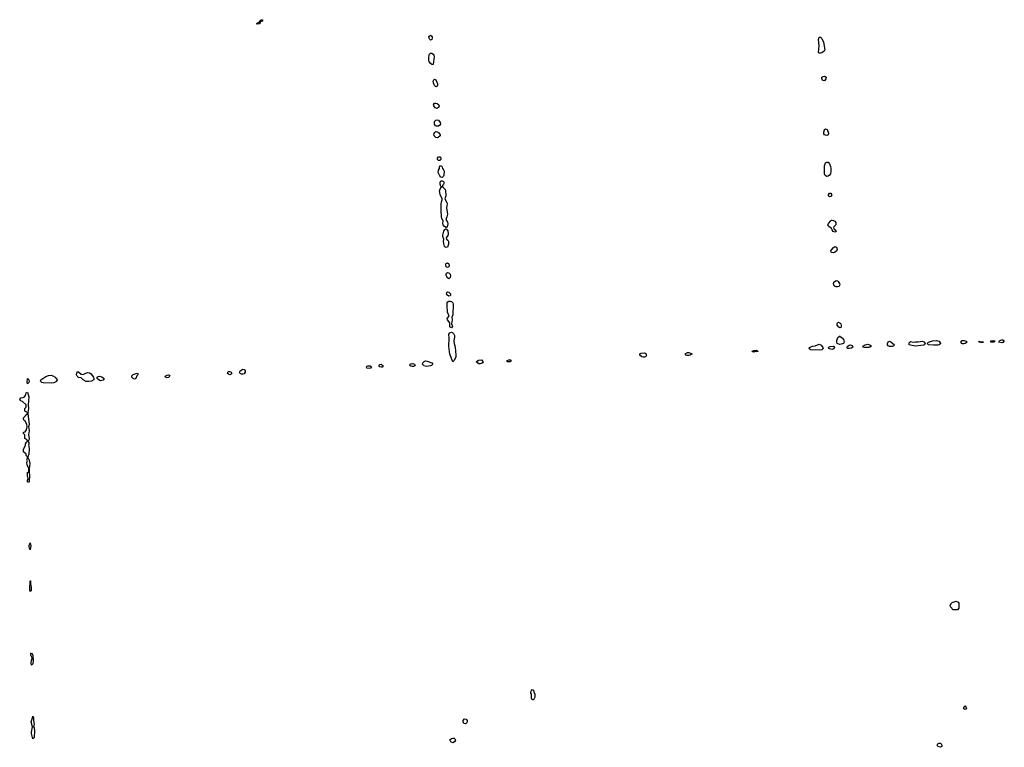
# Model space of a CAD drawing. Header units: inches. Extents: x 2735672 to 2903319, y 894031 to 1029782.
# Tile 15 of 167: x 2743808 to 2758910, y 1016718 to 1027873. Entities that reach past the tile are written whole.
import ezdxf

# ---------------------------------------------------------------- set-up
doc = ezdxf.new("R2010")
doc.units = ezdxf.units.IN
doc.header["$MEASUREMENT"] = 0
for name, color, linetype in [('C7041', 7, 'Continuous'), ('C7042', 7, 'Continuous'), ('C7051', 7, 'Continuous'), ('C7052', 7, 'Continuous')]:
    doc.layers.add(name, color=color, linetype=linetype)

msp = doc.modelspace()

# ---------------------------------------------------------------- linework, layer by layer
at = {"layer": 'C7041', "color": 4, "elevation": 16}
for points in [[(2743970, 1019746), (2743958, 1019770), (2743955, 1019790), (2743955, 1019810), (2743970, 1019852), (2743981, 1019810)], [(2743970, 1019106), (2743961, 1019130), (2743970, 1019272), (2743974, 1019270), (2743972, 1019230), (2743985, 1019170), (2743982, 1019118)], [(2743990, 1017978), (2743983, 1018010), (2743990, 1018054), (2743998, 1018070), (2743998, 1018090), (2743981, 1018130), (2743979, 1018150), (2743990, 1018165), (2744010, 1018132), (2744014, 1018050), (2744010, 1017998)], [(2744010, 1016848), (2743989, 1016930), (2743989, 1016950), (2744007, 1017030), (2743984, 1017110), (2744007, 1017170), (2744010, 1017194), (2744022, 1017170), (2744019, 1017130), (2744028, 1017072), (2744022, 1017030), (2744030, 1017014), (2744034, 1016970), (2744030, 1016868)]]:
    msp.add_lwpolyline(points, close=True, dxfattribs=at)
at = {"layer": 'C7042', "color": 4, "elevation": 16}
for points in [[(2747450, 1027805), (2747438, 1027810), (2747450, 1027822), (2747474, 1027834), (2747486, 1027834), (2747490, 1027854), (2747502, 1027858), (2747507, 1027873), (2747530, 1027871), (2747531, 1027849), (2747498, 1027842), (2747490, 1027809)], [(2749350, 1022544), (2749330, 1022550), (2749315, 1022570), (2749334, 1022586), (2749350, 1022590), (2749364, 1022584), (2749379, 1022570), (2749379, 1022550), (2749370, 1022546)], [(2749830, 1022557), (2749810, 1022559), (2749794, 1022570), (2749799, 1022590), (2749830, 1022602), (2749850, 1022598), (2749864, 1022590), (2749876, 1022570), (2749870, 1022565), (2749850, 1022557)], [(2744770, 1022431), (2744790, 1022436), (2744810, 1022451), (2744850, 1022466), (2744879, 1022459), (2744902, 1022442), (2744920, 1022420), (2744939, 1022390), (2744946, 1022370), (2744944, 1022350), (2744910, 1022329), (2744870, 1022324), (2744826, 1022326), (2744781, 1022350), (2744750, 1022384), (2744709, 1022389), (2744689, 1022409), (2744681, 1022430), (2744690, 1022472), (2744710, 1022474), (2744750, 1022438)], [(2745570, 1022361), (2745546, 1022370), (2745529, 1022390), (2745529, 1022411), (2745546, 1022434), (2745610, 1022456), (2745622, 1022450), (2745622, 1022430), (2745606, 1022414), (2745590, 1022370)], [(2747030, 1022430), (2747010, 1022438), (2746997, 1022450), (2747001, 1022470), (2747010, 1022477), (2747030, 1022478), (2747050, 1022471), (2747062, 1022450), (2747050, 1022438)], [(2747230, 1022439), (2747210, 1022440), (2747189, 1022450), (2747179, 1022470), (2747189, 1022490), (2747230, 1022513), (2747250, 1022510), (2747264, 1022490), (2747265, 1022470), (2747250, 1022446)], [(2749170, 1022524), (2749134, 1022530), (2749125, 1022550), (2749137, 1022563), (2749150, 1022568), (2749184, 1022564), (2749202, 1022550), (2749190, 1022528)], [(2743930, 1022288), (2743925, 1022310), (2743930, 1022374), (2743938, 1022358), (2743950, 1022354), (2743952, 1022330), (2743950, 1022309), (2743938, 1022302)], [(2744290, 1022300), (2744167, 1022307), (2744149, 1022310), (2744130, 1022325), (2744127, 1022333), (2744134, 1022350), (2744210, 1022403), (2744250, 1022419), (2744290, 1022421), (2744315, 1022415), (2744350, 1022394), (2744382, 1022350), (2744373, 1022327), (2744330, 1022305)], [(2745050, 1022338), (2745030, 1022343), (2744997, 1022370), (2744997, 1022390), (2745010, 1022403), (2745030, 1022408), (2745070, 1022396), (2745090, 1022384), (2745102, 1022370), (2745090, 1022348), (2745070, 1022339)], [(2746070, 1022383), (2746045, 1022390), (2746041, 1022410), (2746070, 1022424), (2746090, 1022428), (2746103, 1022423), (2746111, 1022410), (2746090, 1022387)], [(2743950, 1020778), (2743926, 1020790), (2743928, 1020812), (2743938, 1020830), (2743938, 1020850), (2743928, 1020870), (2743929, 1020930), (2743942, 1020938), (2743946, 1020950), (2743946, 1020990), (2743922, 1021050), (2743918, 1021090), (2743926, 1021110), (2743918, 1021130), (2743926, 1021150), (2743926, 1021170), (2743906, 1021190), (2743906, 1021210), (2743866, 1021250), (2743868, 1021290), (2743896, 1021344), (2743898, 1021370), (2743910, 1021394), (2743926, 1021410), (2743918, 1021430), (2743886, 1021450), (2743886, 1021510), (2743868, 1021530), (2743868, 1021550), (2743890, 1021552), (2743913, 1021587), (2743922, 1021630), (2743919, 1021670), (2743890, 1021718), (2743878, 1021730), (2743868, 1021750), (2743868, 1021770), (2743890, 1021794), (2743903, 1021817), (2743926, 1021830), (2743926, 1021850), (2743886, 1021870), (2743886, 1021910), (2743907, 1021933), (2743906, 1021970), (2743850, 1022018), (2743826, 1022030), (2743808, 1022050), (2743824, 1022076), (2743860, 1022080), (2743875, 1022085), (2743895, 1022110), (2743906, 1022150), (2743930, 1022162), (2743947, 1022090), (2743938, 1021970), (2743945, 1021910), (2743931, 1021850), (2743931, 1021830), (2743953, 1021670), (2743950, 1021646), (2743942, 1021630), (2743950, 1021610), (2743952, 1021570), (2743945, 1021510), (2743954, 1021450), (2743950, 1021426), (2743934, 1021410), (2743950, 1021390), (2743950, 1021366), (2743945, 1021350), (2743950, 1021334), (2743952, 1021290), (2743950, 1021210), (2743932, 1021170), (2743934, 1021150), (2743950, 1021134), (2743961, 1021070), (2743959, 1021030), (2743951, 1020990), (2743951, 1020930), (2743957, 1020890), (2743955, 1020790)]]:
    msp.add_lwpolyline(points, close=True, dxfattribs=at)
msp.add_lwpolyline([(2750000, 1022575), (2749987, 1022590), (2749989, 1022610), (2750000, 1022623)], dxfattribs=at)
at = {"layer": 'C7051', "color": 4, "elevation": 16}
for points in [[(2758190, 1018828), (2758128, 1018828), (2758086, 1018870), (2758078, 1018890), (2758098, 1018930), (2758110, 1018938), (2758170, 1018958), (2758204, 1018944), (2758212, 1018930), (2758214, 1018850)], [(2751670, 1017446), (2751658, 1017470), (2751658, 1017530), (2751649, 1017549), (2751649, 1017570), (2751658, 1017590), (2751670, 1017602), (2751690, 1017594), (2751692, 1017570), (2751712, 1017530), (2751711, 1017489), (2751690, 1017448)], [(2758310, 1017298), (2758288, 1017310), (2758290, 1017334), (2758310, 1017352), (2758320, 1017340), (2758332, 1017310), (2758330, 1017306)], [(2750650, 1017078), (2750622, 1017082), (2750608, 1017108), (2750608, 1017130), (2750630, 1017152), (2750654, 1017150), (2750672, 1017130), (2750672, 1017110), (2750662, 1017090)], [(2750450, 1016788), (2750421, 1016801), (2750408, 1016830), (2750430, 1016851), (2750450, 1016858), (2750470, 1016858), (2750482, 1016850), (2750491, 1016829), (2750477, 1016803)], [(2757930, 1016718), (2757889, 1016729), (2757882, 1016750), (2757889, 1016770), (2757910, 1016782), (2757930, 1016782), (2757942, 1016770), (2757952, 1016750), (2757950, 1016728)]]:
    msp.add_lwpolyline(points, close=True, dxfattribs=at)
at = {"layer": 'C7052', "color": 4, "elevation": 16}
for points in [[(2750110, 1027558), (2750097, 1027570), (2750088, 1027590), (2750086, 1027614), (2750110, 1027636), (2750130, 1027621), (2750133, 1027613), (2750135, 1027590), (2750130, 1027567)], [(2756090, 1027358), (2756070, 1027358), (2756058, 1027370), (2756070, 1027470), (2756059, 1027570), (2756070, 1027603), (2756090, 1027607), (2756110, 1027587), (2756135, 1027530), (2756157, 1027410), (2756146, 1027390), (2756110, 1027364)], [(2750150, 1027187), (2750130, 1027187), (2750105, 1027205), (2750089, 1027230), (2750084, 1027250), (2750082, 1027290), (2750087, 1027330), (2750094, 1027346), (2750110, 1027359), (2750130, 1027359), (2750150, 1027344), (2750161, 1027330), (2750167, 1027310)], [(2756150, 1026938), (2756130, 1026940), (2756124, 1026944), (2756112, 1026970), (2756114, 1026990), (2756130, 1027004), (2756150, 1027006), (2756176, 1026990), (2756175, 1026965), (2756165, 1026950)], [(2750190, 1026844), (2750170, 1026863), (2750155, 1026905), (2750152, 1026930), (2750159, 1026950), (2750170, 1026959), (2750190, 1026950), (2750216, 1026890), (2750218, 1026870), (2750210, 1026854)], [(2750210, 1026509), (2750182, 1026522), (2750161, 1026550), (2750157, 1026570), (2750168, 1026592), (2750190, 1026594), (2750210, 1026590), (2750238, 1026570), (2750242, 1026550), (2750235, 1026530)], [(2750210, 1026238), (2750201, 1026241), (2750188, 1026248), (2750172, 1026270), (2750173, 1026310), (2750190, 1026333), (2750210, 1026338), (2750230, 1026331), (2750258, 1026298), (2750260, 1026270), (2750250, 1026255), (2750230, 1026241)], [(2750210, 1026064), (2750190, 1026066), (2750166, 1026090), (2750162, 1026110), (2750167, 1026130), (2750175, 1026145), (2750190, 1026158), (2750210, 1026156), (2750230, 1026145), (2750259, 1026110), (2750259, 1026090), (2750230, 1026070)], [(2756190, 1026097), (2756170, 1026100), (2756153, 1026110), (2756144, 1026124), (2756143, 1026150), (2756150, 1026182), (2756154, 1026190), (2756170, 1026201), (2756193, 1026190), (2756214, 1026134), (2756210, 1026109)], [(2750230, 1025715), (2750214, 1025730), (2750214, 1025750), (2750230, 1025768), (2750250, 1025770), (2750263, 1025763), (2750270, 1025750), (2750268, 1025730), (2750250, 1025716)], [(2750290, 1025456), (2750270, 1025459), (2750250, 1025481), (2750227, 1025530), (2750233, 1025567), (2750249, 1025590), (2750246, 1025610), (2750250, 1025631), (2750270, 1025633), (2750276, 1025630), (2750290, 1025611), (2750294, 1025590), (2750310, 1025570), (2750319, 1025550), (2750314, 1025490), (2750307, 1025473)], [(2756190, 1025467), (2756164, 1025485), (2756155, 1025510), (2756152, 1025630), (2756170, 1025678), (2756189, 1025691), (2756210, 1025691), (2756230, 1025661), (2756243, 1025623), (2756250, 1025590), (2756252, 1025550), (2756242, 1025510), (2756231, 1025489), (2756210, 1025472)], [(2750350, 1024678), (2750344, 1024690), (2750323, 1024703), (2750302, 1024730), (2750297, 1024750), (2750304, 1024790), (2750284, 1024824), (2750280, 1024850), (2750272, 1024950), (2750274, 1025050), (2750278, 1025082), (2750289, 1025110), (2750289, 1025130), (2750259, 1025190), (2750250, 1025230), (2750249, 1025250), (2750270, 1025302), (2750286, 1025310), (2750270, 1025318), (2750255, 1025350), (2750256, 1025384), (2750270, 1025401), (2750290, 1025404), (2750310, 1025390), (2750317, 1025370), (2750310, 1025350), (2750294, 1025330), (2750291, 1025310), (2750332, 1025272), (2750338, 1025250), (2750344, 1025190), (2750342, 1025170), (2750327, 1025127), (2750358, 1025070), (2750364, 1025050), (2750355, 1024990), (2750368, 1024890), (2750362, 1024850), (2750343, 1024810), (2750370, 1024770), (2750377, 1024750), (2750369, 1024711)], [(2756230, 1025156), (2756216, 1025170), (2756214, 1025190), (2756230, 1025213), (2756250, 1025215), (2756267, 1025190), (2756250, 1025164)], [(2756310, 1024617), (2756287, 1024627), (2756269, 1024650), (2756262, 1024670), (2756221, 1024701), (2756212, 1024712), (2756206, 1024730), (2756213, 1024750), (2756250, 1024791), (2756262, 1024798), (2756270, 1024801), (2756290, 1024796), (2756310, 1024784), (2756324, 1024764), (2756328, 1024750), (2756326, 1024730), (2756293, 1024690), (2756294, 1024674), (2756302, 1024662), (2756317, 1024650), (2756330, 1024628)], [(2750350, 1024378), (2750330, 1024392), (2750320, 1024410), (2750308, 1024470), (2750313, 1024510), (2750300, 1024550), (2750300, 1024570), (2750314, 1024630), (2750330, 1024655), (2750350, 1024666), (2750374, 1024634), (2750382, 1024590), (2750375, 1024565), (2750347, 1024530), (2750357, 1024510), (2750374, 1024494), (2750384, 1024470), (2750383, 1024430), (2750370, 1024385)], [(2756290, 1024301), (2756263, 1024303), (2756254, 1024310), (2756252, 1024330), (2756263, 1024350), (2756284, 1024376), (2756310, 1024395), (2756330, 1024387), (2756342, 1024370), (2756346, 1024350), (2756335, 1024325), (2756310, 1024307)], [(2750370, 1024075), (2750350, 1024085), (2750343, 1024110), (2750345, 1024130), (2750350, 1024136), (2750370, 1024143), (2750390, 1024131), (2750395, 1024110), (2750390, 1024086)], [(2750390, 1023901), (2750370, 1023913), (2750350, 1023950), (2750347, 1023973), (2750354, 1023986), (2750370, 1023995), (2750390, 1023990), (2750401, 1023981), (2750410, 1023970), (2750415, 1023950), (2750410, 1023919)], [(2756350, 1023778), (2756330, 1023779), (2756310, 1023790), (2756294, 1023810), (2756292, 1023830), (2756298, 1023850), (2756330, 1023876), (2756350, 1023871), (2756361, 1023861), (2756385, 1023830), (2756389, 1023810), (2756378, 1023790), (2756370, 1023784)], [(2750390, 1023635), (2750368, 1023648), (2750357, 1023670), (2750361, 1023690), (2750370, 1023699), (2750390, 1023696), (2750416, 1023670), (2750417, 1023650), (2750410, 1023639)], [(2750430, 1023149), (2750410, 1023157), (2750405, 1023165), (2750407, 1023210), (2750404, 1023224), (2750369, 1023270), (2750366, 1023290), (2750396, 1023330), (2750371, 1023390), (2750364, 1023490), (2750367, 1023533), (2750374, 1023546), (2750390, 1023559), (2750410, 1023559), (2750430, 1023551), (2750450, 1023530), (2750459, 1023510), (2750452, 1023348), (2750435, 1023310), (2750443, 1023270), (2750433, 1023210), (2750445, 1023170)], [(2756390, 1023149), (2756370, 1023159), (2756349, 1023190), (2756346, 1023214), (2756353, 1023227), (2756366, 1023234), (2756390, 1023227), (2756404, 1023210), (2756410, 1023190), (2756410, 1023166), (2756405, 1023155)], [(2750450, 1022629), (2750404, 1022744), (2750389, 1022870), (2750398, 1022990), (2750392, 1023050), (2750406, 1023074), (2750430, 1023080), (2750450, 1023073), (2750462, 1023062), (2750478, 1023030), (2750479, 1023010), (2750466, 1022946), (2750470, 1022910), (2750488, 1022850), (2750498, 1022730), (2750496, 1022705), (2750474, 1022650)], [(2756070, 1022804), (2756010, 1022814), (2755965, 1022805), (2755939, 1022810), (2755915, 1022830), (2755918, 1022842), (2755941, 1022859), (2755970, 1022867), (2756010, 1022871), (2756070, 1022897), (2756103, 1022883), (2756127, 1022847), (2756133, 1022830), (2756110, 1022810)], [(2756390, 1022895), (2756370, 1022898), (2756349, 1022910), (2756343, 1022930), (2756344, 1022956), (2756358, 1023002), (2756380, 1023020), (2756390, 1023022), (2756431, 1022991), (2756444, 1022970), (2756455, 1022930), (2756443, 1022910), (2756430, 1022903)], [(2756765, 1022845), (2756749, 1022850), (2756742, 1022870), (2756774, 1022886), (2756810, 1022896), (2756850, 1022890), (2756875, 1022870), (2756850, 1022852), (2756830, 1022849)], [(2757150, 1022862), (2757131, 1022871), (2757120, 1022890), (2757117, 1022910), (2757127, 1022933), (2757150, 1022942), (2757170, 1022934), (2757225, 1022890), (2757207, 1022870), (2757190, 1022864)], [(2757550, 1022870), (2757470, 1022881), (2757450, 1022890), (2757450, 1022918), (2757470, 1022941), (2757510, 1022927), (2757550, 1022935), (2757590, 1022934), (2757650, 1022943), (2757674, 1022934), (2757698, 1022910), (2757685, 1022890), (2757670, 1022884), (2757630, 1022876)], [(2757830, 1022882), (2757750, 1022890), (2757728, 1022910), (2757750, 1022927), (2757810, 1022948), (2757870, 1022955), (2757904, 1022944), (2757939, 1022910), (2757910, 1022890), (2757890, 1022885)], [(2758290, 1022902), (2758270, 1022905), (2758258, 1022910), (2758245, 1022930), (2758264, 1022956), (2758297, 1022957), (2758324, 1022944), (2758342, 1022930), (2758310, 1022907)], [(2758590, 1022929), (2758518, 1022930), (2758530, 1022942), (2758551, 1022931)], [(2758710, 1022928), (2758702, 1022930), (2758702, 1022938), (2758706, 1022950), (2758709, 1022951), (2758750, 1022954), (2758772, 1022950), (2758750, 1022930)], [(2758870, 1022921), (2758828, 1022930), (2758835, 1022950), (2758844, 1022955), (2758870, 1022964), (2758890, 1022963), (2758910, 1022950), (2758890, 1022926)], [(2753370, 1022700), (2753350, 1022706), (2753321, 1022730), (2753318, 1022750), (2753339, 1022761), (2753390, 1022768), (2753410, 1022755), (2753418, 1022738), (2753420, 1022730), (2753410, 1022710), (2753390, 1022700)], [(2754070, 1022724), (2754046, 1022726), (2754033, 1022730), (2754017, 1022750), (2754050, 1022770), (2754070, 1022773), (2754125, 1022750), (2754090, 1022729)], [(2755110, 1022781), (2755090, 1022784), (2755070, 1022777), (2755050, 1022782), (2755045, 1022790), (2755070, 1022803), (2755090, 1022801), (2755110, 1022807), (2755132, 1022792), (2755135, 1022790), (2755130, 1022787)], [(2756270, 1022819), (2756230, 1022826), (2756219, 1022830), (2756214, 1022850), (2756238, 1022862), (2756290, 1022868), (2756301, 1022861), (2756308, 1022850), (2756290, 1022826)], [(2756530, 1022830), (2756510, 1022832), (2756494, 1022850), (2756510, 1022870), (2756530, 1022883), (2756550, 1022888), (2756578, 1022878), (2756584, 1022870), (2756586, 1022850), (2756564, 1022836)], [(2750870, 1022595), (2750850, 1022597), (2750829, 1022610), (2750809, 1022630), (2750846, 1022654), (2750890, 1022658), (2750915, 1022630), (2750906, 1022610), (2750890, 1022600)], [(2751306, 1022626), (2751285, 1022630), (2751285, 1022650), (2751310, 1022660), (2751336, 1022656), (2751346, 1022650), (2751336, 1022630), (2751330, 1022628)]]:
    msp.add_lwpolyline(points, close=True, dxfattribs=at)
msp.add_lwpolyline([(2750000, 1022623), (2750010, 1022635), (2750030, 1022642), (2750057, 1022637), (2750131, 1022611), (2750143, 1022590), (2750122, 1022570), (2750110, 1022565), (2750050, 1022556), (2750007, 1022567), (2750000, 1022575)], dxfattribs=at)

doc.saveas('drawing.dxf')
